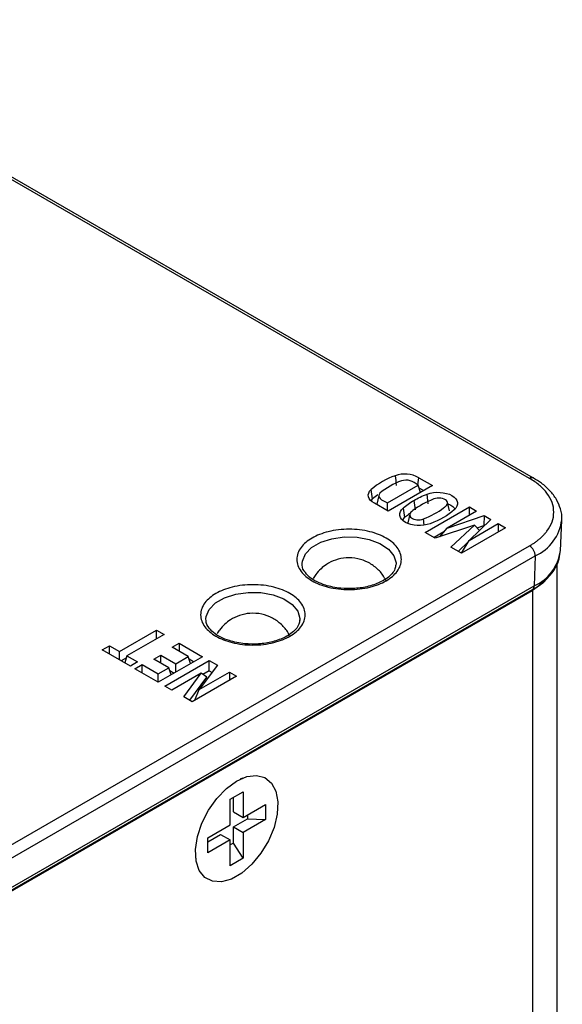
# Model space of a CAD drawing. Header units: inches. Extents: x 1.97 to 10.59, y 1.51 to 7.54.
# Tile 12 of 12: x 9.73 to 10.13, y 5.14 to 5.86. Entities that reach past the tile are written whole.
import ezdxf

# ---------------------------------------------------------------- set-up
doc = ezdxf.new("R2010")
doc.units = ezdxf.units.IN
doc.header["$MEASUREMENT"] = 0

msp = doc.modelspace()

# ---------------------------------------------------------------- linework, layer by layer
at = {"color": 7, "linetype": 'Continuous', "lineweight": 25}
for p, q in [((10.10887, 5.52375), (9.52426, 5.86124)), ((10.11183, 5.52404), (9.52721, 5.86154)), ((10.00425, 5.50569), (10.02701, 5.51883)), ((10.03738, 5.51856), (10.00473, 5.49971)), ((10.02668, 5.51903), (10.02744, 5.5243)), ((10.02864, 5.51351), (10.02701, 5.51883)), ((10.02744, 5.5243), (10.03738, 5.51856)), ((9.99797, 5.51117), (9.99659, 5.50479)), ((10.03083, 5.51478), (10.0277, 5.51658)), ((10.03434, 5.50506), (10.03357, 5.51215)), ((10.00473, 5.49971), (9.99478, 5.50545)), ((10.00425, 5.49998), (10.00425, 5.50569)), ((10.02374, 5.50758), (10.02473, 5.50058)), ((10.04988, 5.49983), (10.04849, 5.50621)), ((10.01582, 5.50191), (10.01698, 5.49503)), ((10.02076, 5.49736), (10.01938, 5.49103)), ((10.03215, 5.48398), (10.06463, 5.50273)), ((10.06993, 5.49967), (10.04824, 5.48715)), ((10.04824, 5.48715), (10.07555, 5.49642)), ((10.06463, 5.50273), (10.06993, 5.49967)), ((10.06463, 5.49661), (10.06463, 5.50273)), ((10.07555, 5.49642), (10.07533, 5.48899)), ((10.07555, 5.49642), (10.0805, 5.49356)), ((10.01529, 5.4928), (10.01698, 5.49503)), ((10.06831, 5.48936), (10.03955, 5.4797)), ((10.05105, 5.47306), (10.06831, 5.48936)), ((10.0805, 5.49356), (10.06444, 5.47813)), ((10.06444, 5.47813), (10.08584, 5.49048)), ((10.07209, 5.48549), (10.06831, 5.48936)), ((10.07033, 5.48729), (10.07533, 5.48899)), ((10.07533, 5.48899), (10.07559, 5.48884)), ((10.08584, 5.49048), (10.09118, 5.4874)), ((10.08584, 5.49048), (10.08584, 5.48431)), ((10.1316, 5.4705), (10.13257, 5.49299)), ((10.03955, 5.4797), (10.03215, 5.48398)), ((10.04587, 5.48434), (10.0387, 5.4802)), ((10.04292, 5.48083), (10.04824, 5.48715)), ((10.09118, 5.4874), (10.0587, 5.46865)), ((9.67876, 5.22581), (10.10887, 5.4741)), ((10.05629, 5.47004), (10.06389, 5.47722)), ((10.05871, 5.46865), (10.06444, 5.47813)), ((9.68294, 5.21841), (10.11305, 5.4667)), ((10.0587, 5.46865), (10.05105, 5.47306)), ((10.11305, 5.4667), (10.11237, 5.44459)), ((10.01063, 5.46118), (10.01043, 5.46013)), ((10.01063, 5.46118), (10.0106, 5.4599)), ((10.12924, 3.95025), (10.12924, 5.46112)), ((9.67995, 5.19247), (10.11094, 5.44127)), ((9.68104, 5.19376), (10.11115, 5.44206)), ((9.68226, 5.1963), (10.11237, 5.44459)), ((10.11094, 5.44127), (10.11094, 3.92474)), ((9.93992, 5.42036), (9.93972, 5.41931)), ((9.93992, 5.42036), (9.93989, 5.41908)), ((9.80708, 5.39631), (9.83435, 5.41206)), ((9.83993, 5.40884), (9.81265, 5.3931)), ((9.83435, 5.41206), (9.83993, 5.40884)), ((9.83435, 5.40563), (9.83435, 5.41206)), ((9.84587, 5.39944), (9.85105, 5.40242)), ((9.85105, 5.40242), (9.86824, 5.3925)), ((9.85105, 5.40242), (9.85105, 5.39645)), ((9.79447, 5.39752), (9.79973, 5.40056)), ((9.81518, 5.38556), (9.79447, 5.39752)), ((9.79973, 5.40056), (9.80708, 5.39631)), ((9.79973, 5.39448), (9.79973, 5.40056)), ((9.80708, 5.39024), (9.80708, 5.39631)), ((9.8578, 5.39255), (9.84587, 5.39944)), ((9.81223, 5.39173), (9.80837, 5.38949)), ((9.81265, 5.3931), (9.81107, 5.38793)), ((9.81265, 5.3931), (9.82044, 5.3886)), ((9.82044, 5.3886), (9.81518, 5.38556)), ((9.83241, 5.3907), (9.8375, 5.39364)), ((9.8435, 5.3843), (9.83241, 5.3907)), ((9.86824, 5.3925), (9.8357, 5.37371)), ((9.8375, 5.39364), (9.84859, 5.38723)), ((9.8375, 5.38776), (9.8375, 5.39364)), ((9.84059, 5.37089), (9.87312, 5.38968)), ((9.84859, 5.38723), (9.8578, 5.39255)), ((9.84859, 5.38115), (9.84859, 5.38723)), ((9.85938, 5.38738), (9.8578, 5.39255)), ((9.86169, 5.38872), (9.85839, 5.39062)), ((9.87312, 5.38968), (9.87922, 5.38616)), ((9.87312, 5.38211), (9.87312, 5.38968)), ((9.81851, 5.38364), (9.82377, 5.38668)), ((9.8357, 5.37371), (9.81851, 5.38364)), ((9.82377, 5.38668), (9.8357, 5.37979)), ((9.82377, 5.3806), (9.82377, 5.38668)), ((9.8357, 5.37979), (9.8435, 5.3843)), ((9.8357, 5.37372), (9.8357, 5.37979)), ((9.84508, 5.37913), (9.8435, 5.3843)), ((9.84413, 5.38224), (9.8473, 5.38041)), ((9.86737, 5.38033), (9.84581, 5.36788)), ((9.85442, 5.36291), (9.86737, 5.38033)), ((9.87922, 5.38616), (9.86591, 5.36829)), ((9.86591, 5.36829), (9.88805, 5.38106)), ((9.8715, 5.37742), (9.86737, 5.38033)), ((9.87312, 5.38211), (9.86857, 5.37948)), ((9.87312, 5.38211), (9.87528, 5.38087)), ((9.88805, 5.38106), (9.89327, 5.37805)), ((9.88805, 5.38106), (9.88805, 5.37504)), ((9.85882, 5.36037), (9.8715, 5.37742)), ((9.89327, 5.37805), (9.86073, 5.35927)), ((9.84581, 5.36788), (9.84059, 5.37089)), ((9.86262, 5.36036), (9.86591, 5.36829)), ((9.86073, 5.35927), (9.85442, 5.36291)), ((9.89766, 5.30305), (9.89608, 5.3024)), ((9.88861, 5.28756), (9.89815, 5.29307)), ((9.89815, 5.29307), (9.89815, 5.27409)), ((9.88861, 5.26858), (9.88861, 5.28756)), ((9.89108, 5.27817), (9.89108, 5.28899)), ((9.89108, 5.27817), (9.89815, 5.27409)), ((9.89815, 5.27409), (9.91459, 5.28358)), ((9.91459, 5.28358), (9.91459, 5.27256)), ((9.89108, 5.26715), (9.90137, 5.27309)), ((9.91459, 5.27256), (9.89815, 5.26306)), ((9.90137, 5.27595), (9.90137, 5.27309)), ((9.90137, 5.27309), (9.91459, 5.27256)), ((9.87217, 5.25909), (9.88861, 5.26858)), ((9.89108, 5.25526), (9.89108, 5.26715)), ((9.89108, 5.26715), (9.89815, 5.26306)), ((9.87217, 5.25623), (9.88154, 5.26164)), ((9.87217, 5.24806), (9.87217, 5.25909)), ((9.88861, 5.25755), (9.87217, 5.24806)), ((9.88154, 5.26164), (9.88861, 5.25755)), ((9.88861, 5.23857), (9.88861, 5.25755)), ((9.89815, 5.26306), (9.89815, 5.24408)), ((9.89108, 5.25526), (9.88861, 5.25383)), ((9.89815, 5.24408), (9.89108, 5.25526)), ((9.86305, 5.24519), (9.86328, 5.24349)), ((9.89815, 5.24408), (9.88861, 5.23857))]:
    msp.add_line(p, q, dxfattribs=at)
at = {"color": 8, "linetype": 'Continuous', "lineweight": 25}
msp.add_line((10.03124, 5.48927), (10.03074, 5.49388), dxfattribs=at)
at = {"color": 7, "linetype": 'Continuous', "lineweight": 25, "flags": 128}
for points in [[(9.99478, 5.50545), (9.99317, 5.50646), (9.99188, 5.50761), (9.99095, 5.50887), (9.99041, 5.51021), (9.99026, 5.51158), (9.99053, 5.51294), (9.99119, 5.51426), (9.99223, 5.51549)], [(9.99228, 5.50721), (9.99248, 5.50753), (9.99341, 5.50864)], [(10.12409, 5.45243), (10.11871, 5.44674), (10.11094, 5.44127)], [(9.89338, 5.30093), (9.90094, 5.30419), (9.90803, 5.30505), (9.91419, 5.30343), (9.91905, 5.29946), (9.9223, 5.29336), (9.92372, 5.28554), (9.92325, 5.27648), (9.92089, 5.26675), (9.91681, 5.25697), (9.91125, 5.24773), (9.90457, 5.23964), (9.89719, 5.23319), (9.88957, 5.22879), (9.88219, 5.22671), (9.87551, 5.2271), (9.86995, 5.22992), (9.86587, 5.23499), (9.86351, 5.242), (9.86303, 5.25051), (9.86446, 5.25998), (9.86771, 5.26981), (9.87257, 5.2794), (9.87873, 5.28813), (9.88582, 5.29546), (9.89338, 5.30093)]]:
    msp.add_lwpolyline(points, dxfattribs=at)
at = {"color": 8, "linetype": 'Continuous', "lineweight": 25, "flags": 128}
for points in [[(9.94153, 5.46118), (9.94171, 5.46285), (9.94394, 5.46813), (9.94855, 5.47287), (9.9552, 5.47671), (9.96341, 5.47937), (9.97255, 5.48066), (9.98195, 5.48047), (9.99092, 5.47883), (9.99879, 5.47585), (10.00498, 5.47175), (10.00902, 5.46685), (10.01062, 5.46149), (10.01063, 5.46118)], [(9.87082, 5.42036), (9.871, 5.42203), (9.87323, 5.42731), (9.87784, 5.43205), (9.88449, 5.43589), (9.8927, 5.43855), (9.90184, 5.43984), (9.91124, 5.43965), (9.92021, 5.43801), (9.92808, 5.43503), (9.93427, 5.43093), (9.93831, 5.42603), (9.93991, 5.42067), (9.93992, 5.42036)]]:
    msp.add_lwpolyline(points, dxfattribs=at)
at = {"color": 7, "linetype": 'Continuous', "lineweight": 25}
for centre, radius, start, end in [((10.02842, 5.47336), 0.05554, 109.32937, 130.66525), ((10.01708, 5.50543), 0.02152, 61.23471, 109.08625), ((10.03225, 5.47316), 0.05191, 109.81444, 130.18017), ((10.02205, 5.47655), 0.04301, 125.05509, 131.75241), ((10.10402, 5.46649), 0.00902, 1.34483, 57.50033)]:
    msp.add_arc(centre, radius, start, end, dxfattribs=at)
at = {"color": 8, "linetype": 'Continuous', "lineweight": 25}
for centre, radius, start, end in [((10.11061, 5.52133), 0.00298, 66.99204, 125.6131), ((10.09904, 5.49745), 0.03379, 294.48722, 353.02431), ((10.09847, 5.47501), 0.03344, 294.55701, 352.24033), ((10.10949, 5.44441), 0.00288, 305.03294, 3.57447)]:
    msp.add_arc(centre, radius, start, end, dxfattribs=at)
at = {"color": 7, "linetype": 'Continuous', "lineweight": 25}
for points in [[(10.01004, 5.52577), (10.01028, 5.5234), (10.01053, 5.52103), (10.01077, 5.51866)], [(9.99341, 5.50864), (9.99302, 5.51092), (9.99262, 5.51321), (9.99223, 5.51549)], [(10.02374, 5.50758), (10.02673, 5.5093), (10.03003, 5.51084), (10.03357, 5.51215)], [(10.01582, 5.50191), (10.0181, 5.50395), (10.02076, 5.50586), (10.02374, 5.50758)], [(10.05349, 5.50066), (10.04892, 5.49656), (10.04283, 5.49305), (10.03573, 5.49041)]]:
    msp.add_open_spline(points, degree=3, dxfattribs=at)
for points, knots in [([(10.02701, 5.51883), (10.02488, 5.52007), (10.02309, 5.5214), (10.01917, 5.52264), (10.0165, 5.5226), (10.01466, 5.522)], [0.0091364, 0.0091364, 0.0091364, 0.0091364, 0.4659564, 0.4659564, 0.9227764, 0.9227764, 0.9227764, 0.9227764]), ([(10.10887, 5.4741), (10.10964, 5.47456), (10.11116, 5.47547), (10.11328, 5.47691), (10.11527, 5.47841), (10.1171, 5.47997), (10.11878, 5.48158), (10.12032, 5.48325), (10.12299, 5.48656), (10.12586, 5.49175), (10.1271, 5.49892), (10.12586, 5.5061), (10.12274, 5.51174), (10.11925, 5.51587), (10.11625, 5.51869), (10.11283, 5.52135), (10.1102, 5.52295), (10.10887, 5.52375)], [0, 0, 0, 0, 0.034551, 0.068856, 0.103014, 0.137125, 0.171292, 0.205614, 0.240191, 0.370055, 0.500029, 0.629892, 0.759866, 0.82015, 0.879906, 0.939676, 1, 1, 1, 1]), ([(10.13255, 5.49341), (10.13256, 5.49349), (10.13298, 5.49611), (10.13182, 5.50128), (10.12895, 5.50839), (10.12409, 5.51474), (10.11837, 5.52001), (10.11375, 5.52277), (10.11173, 5.52398)], [0, 0, 0, 0, 0.006474, 0.222488, 0.429098, 0.636516, 0.840954, 1, 1, 1, 1]), ([(9.99876, 5.51283), (9.99766, 5.51169), (9.99769, 5.51005), (10.00016, 5.50776), (10.00237, 5.50678), (10.00425, 5.50569)], [0.0841656, 0.0841656, 0.0841656, 0.0841656, 0.537549, 0.537549, 0.9909323, 0.9909323, 0.9909323, 0.9909323]), ([(10.03357, 5.51215), (10.03917, 5.51435), (10.04709, 5.51386), (10.05644, 5.50847), (10.05729, 5.50389), (10.05349, 5.50066)], [0.0098039, 0.0098039, 0.0098039, 0.0098039, 0.5, 0.5, 0.9901961, 0.9901961, 0.9901961, 0.9901961]), ([(10.03857, 5.50869), (10.03264, 5.50637), (10.02732, 5.50341), (10.02203, 5.49922), (10.02104, 5.49846), (10.02054, 5.49653), (10.02103, 5.49548), (10.02387, 5.49326), (10.02794, 5.49278), (10.03074, 5.49388)], [0, 0, 0, 0, 0.5, 0.5, 0.625, 0.625, 0.75, 0.75, 1, 1, 1, 1]), ([(10.03074, 5.49388), (10.03648, 5.49613), (10.04147, 5.49886), (10.04617, 5.50246), (10.04669, 5.50287), (10.04766, 5.5037), (10.04808, 5.50413), (10.04884, 5.50558), (10.04855, 5.50665), (10.04682, 5.50837), (10.04526, 5.50897), (10.04185, 5.50941), (10.04002, 5.50926), (10.03857, 5.50869)], [0, 0, 0, 0, 0.5, 0.5, 0.5625, 0.5625, 0.625, 0.625, 0.75, 0.75, 0.875, 0.875, 1, 1, 1, 1]), ([(10.04876, 5.50497), (10.04956, 5.50467), (10.05152, 5.50394), (10.05323, 5.50245), (10.05368, 5.50132), (10.05382, 5.50097)], [0, 0, 0, 0, 0.3204739, 0.7881086, 1, 1, 1, 1]), ([(10.03573, 5.49041), (10.03013, 5.48821), (10.02221, 5.48871), (10.01287, 5.4941), (10.01201, 5.49867), (10.01582, 5.50191)], [0.0098039, 0.0098039, 0.0098039, 0.0098039, 0.5, 0.5, 0.9901961, 0.9901961, 0.9901961, 0.9901961]), ([(10.01698, 5.49503), (10.01787, 5.4958), (10.01927, 5.49701), (10.02089, 5.49812), (10.02148, 5.49852)], [0, 0, 0, 0, 0.637147, 1, 1, 1, 1]), ([(9.94887, 5.47982), (9.95058, 5.48081), (9.95431, 5.4826), (9.96088, 5.48468), (9.96822, 5.48603), (9.97608, 5.48648), (9.98394, 5.48603), (9.99128, 5.48468), (9.99785, 5.48261), (10.00345, 5.47992), (10.00812, 5.47668), (10.01171, 5.47289), (10.01405, 5.46865), (10.01483, 5.46411), (10.01405, 5.45957), (10.01171, 5.45534), (10.00812, 5.45155), (10.00346, 5.44831), (9.99785, 5.44562), (9.99129, 5.44355), (9.98395, 5.44219), (9.97609, 5.44174), (9.96822, 5.44219), (9.96089, 5.44355), (9.95431, 5.44562), (9.94871, 5.44831), (9.94405, 5.45154), (9.94046, 5.45534), (9.93811, 5.45957), (9.93733, 5.46411), (9.93811, 5.46865), (9.94046, 5.47288), (9.94405, 5.47668), (9.94715, 5.47884), (9.94887, 5.47982)], [0, 0, 0, 0, 0.02999, 0.060002, 0.092479, 0.125, 0.157477, 0.189998, 0.219977, 0.25, 0.279979, 0.310002, 0.342479, 0.375, 0.407477, 0.439998, 0.469977, 0.5, 0.529979, 0.560002, 0.592479, 0.625, 0.657477, 0.689998, 0.719977, 0.75, 0.779979, 0.810002, 0.842479, 0.875, 0.907477, 0.939998, 0.969988, 1, 1, 1, 1]), ([(10.11106, 5.44211), (10.11164, 5.44241), (10.11459, 5.44396), (10.11907, 5.4474), (10.12432, 5.45245), (10.12831, 5.45823), (10.13101, 5.46446), (10.13136, 5.46883), (10.13153, 5.47095)], [0, 0, 0, 0, 0.04517, 0.231534, 0.421236, 0.614473, 0.812888, 1, 1, 1, 1]), ([(9.94313, 5.45554), (9.94308, 5.4556), (9.94153, 5.45736), (9.94153, 5.4593), (9.94153, 5.46118)], [0, 0, 0, 0, 0.032176, 1, 1, 1, 1]), ([(10.01043, 5.46013), (10.01032, 5.45915), (10.01009, 5.45693), (10.00783, 5.45358), (10.00436, 5.45039), (9.99893, 5.44706), (9.99089, 5.44407), (9.98046, 5.44245), (9.96932, 5.44262), (9.95969, 5.44455), (9.95209, 5.4476), (9.94642, 5.4511), (9.94425, 5.45403), (9.94313, 5.45554)], [0, 0, 0, 0, 0.064663, 0.144931, 0.218044, 0.283841, 0.39779, 0.505849, 0.609358, 0.732724, 0.812013, 0.902416, 1, 1, 1, 1]), ([(10.00304, 5.44863), (10.00271, 5.44939), (10.00134, 5.45258), (9.9971, 5.45728), (9.9905, 5.46213), (9.98249, 5.46503), (9.97412, 5.46562), (9.9662, 5.46401), (9.96001, 5.46099), (9.95516, 5.45721), (9.95191, 5.45366), (9.95027, 5.45103), (9.94966, 5.45005)], [0, 0, 0, 0, 0.038126, 0.159224, 0.28432, 0.412671, 0.544937, 0.664966, 0.780301, 0.857919, 0.947039, 1, 1, 1, 1]), ([(9.87816, 5.439), (9.87987, 5.43999), (9.8836, 5.44178), (9.89017, 5.44386), (9.89751, 5.44521), (9.90537, 5.44566), (9.91323, 5.44521), (9.92057, 5.44386), (9.92714, 5.44178), (9.93274, 5.4391), (9.9374, 5.43586), (9.941, 5.43207), (9.94334, 5.42783), (9.94412, 5.42329), (9.94334, 5.41875), (9.941, 5.41452), (9.93741, 5.41072), (9.93275, 5.40749), (9.92714, 5.4048), (9.92057, 5.40273), (9.91324, 5.40137), (9.90538, 5.40092), (9.89751, 5.40137), (9.89018, 5.40273), (9.8836, 5.4048), (9.878, 5.40749), (9.87334, 5.41072), (9.86975, 5.41452), (9.8674, 5.41875), (9.86662, 5.42329), (9.8674, 5.42783), (9.86975, 5.43206), (9.87334, 5.43586), (9.87644, 5.43802), (9.87816, 5.439)], [0, 0, 0, 0, 0.02999, 0.060002, 0.092479, 0.125, 0.157477, 0.189998, 0.219977, 0.25, 0.279979, 0.310002, 0.342479, 0.375, 0.407477, 0.439998, 0.469977, 0.5, 0.529979, 0.560002, 0.592479, 0.625, 0.657477, 0.689998, 0.719977, 0.75, 0.779979, 0.810002, 0.842479, 0.875, 0.907477, 0.939998, 0.969988, 1, 1, 1, 1]), ([(9.93232, 5.4078), (9.932, 5.40857), (9.93063, 5.41176), (9.92638, 5.41646), (9.91979, 5.42131), (9.91178, 5.42421), (9.90341, 5.4248), (9.89549, 5.42318), (9.8893, 5.42017), (9.88445, 5.41639), (9.8812, 5.41284), (9.87956, 5.41021), (9.87895, 5.40923)], [0, 0, 0, 0, 0.0381255, 0.1592243, 0.2843203, 0.4126711, 0.5449373, 0.664966, 0.7803014, 0.8579186, 0.9470388, 1, 1, 1, 1]), ([(9.87242, 5.41472), (9.87237, 5.41478), (9.87082, 5.41654), (9.87082, 5.41848), (9.87082, 5.42036)], [0, 0, 0, 0, 0.032176, 1, 1, 1, 1]), ([(9.93972, 5.41931), (9.93961, 5.41833), (9.93938, 5.41611), (9.93712, 5.41276), (9.93364, 5.40956), (9.92822, 5.40624), (9.92018, 5.40325), (9.90975, 5.40163), (9.89861, 5.4018), (9.88898, 5.40373), (9.88138, 5.40678), (9.87571, 5.41028), (9.87354, 5.41321), (9.87242, 5.41472)], [0, 0, 0, 0, 0.064663, 0.144931, 0.218044, 0.283841, 0.39779, 0.505849, 0.609358, 0.732724, 0.812013, 0.902416, 1, 1, 1, 1])]:
    msp.add_open_spline(points, degree=3, knots=knots, dxfattribs=at)

doc.saveas('drawing.dxf')
